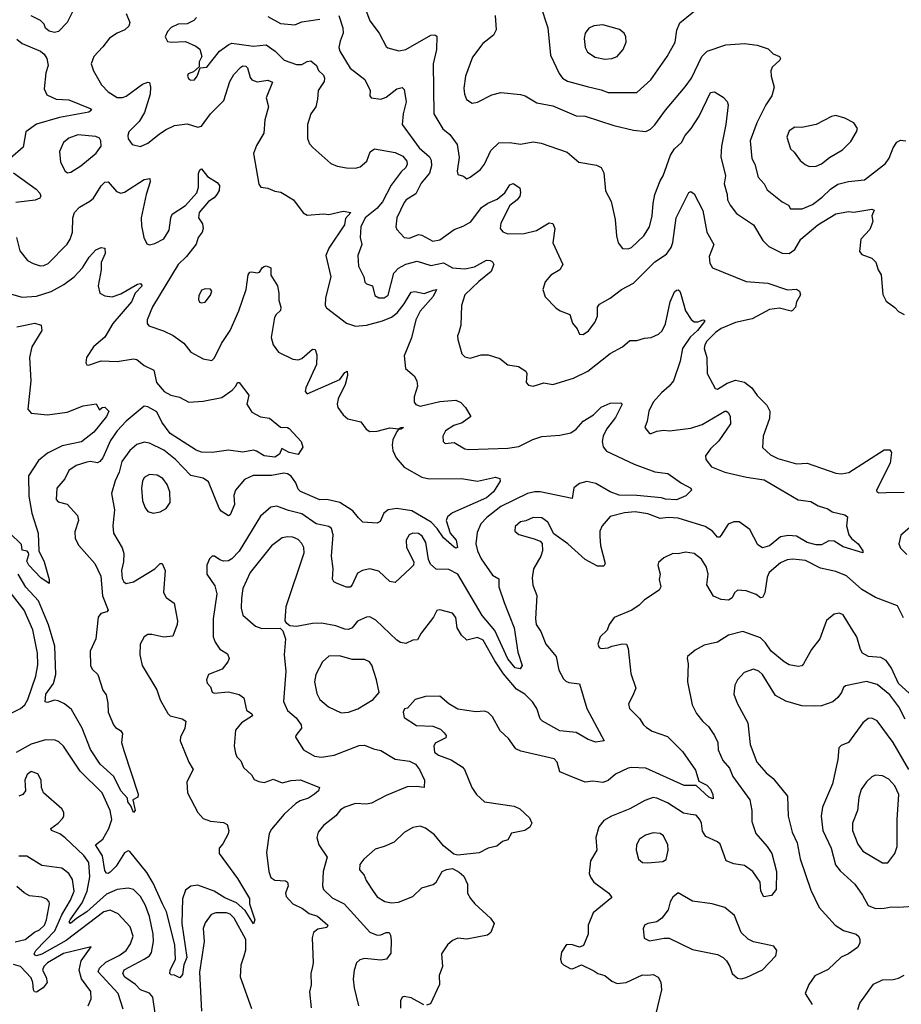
# Model space of a CAD drawing. Extents: x 1678431 to 1860718, y 384618 to 522882.
# Tile 234 of 256: x 1750861 to 1755780, y 476494 to 481991. Entities that reach past the tile are written whole.
import ezdxf

# ---------------------------------------------------------------- set-up
doc = ezdxf.new("R2010")
doc.units = 0

msp = doc.modelspace()

# ---------------------------------------------------------------- linework, layer by layer
at = {"layer": '0CON10XD'}
for points in [[(1751176.2, 482075), (1751125.5, 481974.5), (1751076.7, 481925), (1751055, 481919.2), (1751025, 481927.5), (1751005, 481944), (1750996.3, 481966.3), (1750976.2, 481986.2), (1750925, 482011.5)], [(1752789.8, 482049.8), (1752813.6, 481983.6), (1752865.7, 481915), (1752905, 481842), (1752915, 481834.3), (1752977, 481817), (1753015, 481824.4), (1753154, 481904), (1753176.6, 481906.6), (1753188.3, 481898.3), (1753185.4, 481825), (1753166.8, 481745), (1753171.1, 481465), (1753220.8, 481380.8), (1753260, 481350), (1753302.2, 481295), (1753312.1, 481222.1), (1753301.4, 481145), (1753306.2, 481126.2), (1753337.7, 481117.7), (1753355, 481103.3), (1753375, 481111.2), (1753432.5, 481155), (1753454.4, 481185), (1753489.6, 481260.4), (1753535, 481302.5), (1753595.6, 481305.6), (1753655, 481295.6), (1753725, 481309.5), (1753771.1, 481301.1), (1753915, 481250.6), (1753980, 481195), (1754079.1, 481179.1), (1754106, 481165), (1754120.8, 481135), (1754128.6, 481035), (1754160.6, 480975), (1754182.9, 480875), (1754190, 480785), (1754200, 480745), (1754224.3, 480714.3), (1754255, 480711.9), (1754275, 480719.2), (1754343.1, 480785), (1754374.4, 480835), (1754390.5, 480895), (1754394.4, 480965), (1754404.5, 481015), (1754435, 481092), (1754451.5, 481118.5), (1754491.1, 481235), (1754515, 481269.6), (1754554.2, 481305.8), (1754573.1, 481345), (1754606.9, 481383.1), (1754652, 481452), (1754716, 481585), (1754738.2, 481588.2), (1754785, 481558), (1754808.6, 481535), (1754813.1, 481515), (1754801.5, 481405), (1754776, 481285), (1754772.3, 481225), (1754799.4, 481119.4), (1754792.1, 481075), (1754808.2, 481015), (1754809.5, 480985), (1754824.7, 480954.7), (1754859.4, 480909.4), (1754955, 480845.8), (1755007.4, 480757.4), (1755040, 480725), (1755115, 480688.1), (1755155, 480685.8), (1755185, 480708), (1755218.9, 480765), (1755315, 480846.2), (1755415, 480907.5), (1755485, 480920.8)], [(1753764.3, 482075), (1753807.5, 481945), (1753822.1, 481792.1), (1753870, 481690), (1753888.6, 481665), (1753916.8, 481646.8), (1754027.3, 481617.3), (1754105, 481600), (1754145, 481584.6), (1754305, 481584.6)], [(1754305, 481584.6), (1754383.1, 481655), (1754472.9, 481785), (1754517.5, 481865), (1754527.3, 481932.7), (1754545, 481973.8), (1754682, 482085)], [(1751454.4, 482025), (1751475.4, 481975.4), (1751468.9, 481955), (1751446.6, 481933.4), (1751403.7, 481916.3), (1751361.4, 481888.6), (1751325, 481838.6), (1751274.3, 481785), (1751259.2, 481745), (1751273.1, 481705), (1751317.4, 481627.4), (1751355, 481587.5), (1751405, 481556.4), (1751435, 481556.8), (1751454.3, 481564.3), (1751545, 481630.9), (1751575, 481642.5), (1751585, 481640), (1751591.2, 481615), (1751588, 481575), (1751556.7, 481473.3), (1751526.6, 481423.4), (1751470, 481365), (1751463.3, 481345), (1751465.6, 481325), (1751488, 481295), (1751535, 481283.6), (1751575, 481301.8), (1751639.1, 481350.9), (1751675, 481376.4), (1751725, 481400.4), (1751795, 481410), (1751855, 481391.2), (1751875, 481396.2), (1751925.7, 481465), (1752000.2, 481539.8), (1752032.9, 481645), (1752055, 481685.5), (1752095, 481725.7), (1752105, 481732.5), (1752121.7, 481731.7), (1752131.9, 481721.9), (1752147.5, 481667.5), (1752156.7, 481655), (1752185, 481643.3), (1752245, 481653.3), (1752272, 481642), (1752235.7, 481555), (1752249.2, 481505), (1752228.8, 481431.2), (1752222.7, 481357.3), (1752181.9, 481288.1), (1752165.5, 481244.5), (1752195, 481073.3), (1752205.7, 481055.7), (1752245, 481050.6), (1752283.8, 481033.8), (1752318.3, 481028.3), (1752387.5, 480985), (1752442.9, 480912.9), (1752465, 480898.9), (1752555, 480906.7), (1752585, 480903.1), (1752665, 480921.2), (1752707.5, 480915), (1752678.6, 480881.4), (1752672.7, 480845), (1752585.5, 480715), (1752569.5, 480675), (1752597.3, 480555), (1752567.3, 480437.3), (1752564.6, 480394.6), (1752572.6, 480382.6), (1752685, 480296.7), (1752735, 480280.4), (1752795, 480286), (1752885, 480308.9), (1752935, 480329.7), (1752966.4, 480353.6), (1753006.4, 480403.6), (1753045, 480469.2), (1753065, 480473.8), (1753118.1, 480461.9), (1753169.1, 480480.9), (1753185.5, 480485), (1753168.5, 480445), (1753095, 480364.3), (1753071.1, 480315), (1753046.1, 480215), (1753005.8, 480115), (1753013.1, 480043.1), (1753061.7, 480001.7), (1753077.5, 479975), (1753080.5, 479945), (1753060.8, 479885), (1753061.4, 479855), (1753071.6, 479841.6), (1753095.9, 479834.1), (1753205, 479858.8), (1753295, 479866.2), (1753322.9, 479852.9), (1753347.5, 479825), (1753378.8, 479775), (1753329.6, 479740.4), (1753282.5, 479725), (1753235.8, 479695), (1753221.2, 479665), (1753224, 479635), (1753235, 479624), (1753285, 479630), (1753345, 479595.6), (1753365, 479592.1), (1753585, 479598.8), (1753645, 479608.4), (1753723.4, 479646.6), (1753773.8, 479663.8), (1753875, 479670.5), (1753935, 479684.5), (1753965.3, 479704.7), (1754005, 479749.4), (1754062.5, 479785), (1754105, 479828.5), (1754155, 479850), (1754215, 479852.5), (1754222.5, 479845), (1754185, 479770.8), (1754135.6, 479704.4), (1754117.2, 479665), (1754110.9, 479635), (1754115.4, 479605.4), (1754135, 479582.5), (1754289.5, 479509.5), (1754404.2, 479465.8), (1754476.7, 479456.7), (1754552.7, 479402.7), (1754606.2, 479375), (1754610, 479365), (1754577.5, 479332.5), (1754525, 479311.1), (1754465, 479313.3), (1754440.9, 479320.9), (1754305, 479334.4), (1754205, 479336.7), (1754155, 479355.7), (1754075, 479401.9), (1754025, 479412.2), (1753985, 479400.7), (1753953.2, 479376.8), (1753942.5, 479317.5), (1753765, 479354.8), (1753735.7, 479354.3), (1753695, 479344.8), (1753545, 479273.3), (1753467.6, 479212.4), (1753434.2, 479175.8), (1753412.6, 479127.4), (1753406, 479065), (1753415.3, 479025), (1753435, 478981.2), (1753499.2, 478889.2), (1753535, 478870), (1753534.7, 478824.7), (1753563.1, 478736.9), (1753620.2, 478595), (1753640.6, 478460.6), (1753663.8, 478385), (1753653.6, 478366.4), (1753625, 478372.2), (1753585, 478423.3), (1753511.2, 478581.2), (1753442, 478665), (1753305.2, 478895), (1753255, 478920.7), (1753185, 478922.5), (1753152, 478952), (1753142.3, 478977.7), (1753127.1, 479072.9), (1753107, 479107), (1753085, 479121.5), (1753055, 479124.4), (1753034, 479115), (1753016.7, 479085), (1753019.5, 479045), (1753059.4, 478965), (1753058.6, 478945), (1753041.2, 478928.8), (1752955, 478848.8), (1752925, 478854.3), (1752865, 478911.9), (1752815, 478924.4), (1752774.2, 478915.8), (1752745, 478901.2), (1752716.5, 478835), (1752705, 478823.1), (1752685, 478822.9), (1752632.9, 478842.9), (1752613.2, 478853.2), (1752606.8, 478866.8), (1752610.4, 478925), (1752600.8, 478995), (1752610.5, 479115), (1752600.3, 479150.3), (1752585, 479160.8), (1752515, 479175.6), (1752435, 479232), (1752360.8, 479250.8), (1752295, 479275.6), (1752261.4, 479268.6), (1752205, 479218.6), (1752085.6, 479024.4), (1752045, 478981.2), (1752025, 478970), (1751998.3, 478968.3), (1751976.7, 478975), (1751947.5, 478995), (1751935, 478996), (1751919.7, 478980.3), (1751904.2, 478945), (1751905.7, 478895.7), (1751950.2, 478830.2), (1751960.8, 478785), (1751940, 478645), (1751940, 478545), (1751950.4, 478515), (1751976.6, 478476.6), (1752020.9, 478450.9), (1752028.6, 478425), (1752022.5, 478405), (1751990.8, 478365), (1751914, 478335), (1751903.8, 478305), (1751905.9, 478285.9), (1751925.7, 478265.7), (1751935, 478236.7), (1751945, 478230.8), (1752025, 478238.5), (1752085, 478223.1), (1752111.1, 478205), (1752126.6, 478136.6), (1752156.2, 478115), (1752159.2, 478105), (1752098.6, 478065), (1752064.2, 478025), (1752057.5, 477935), (1752064.4, 477895), (1752073.1, 477875), (1752093.7, 477853.7), (1752108.6, 477815), (1752153.3, 477775), (1752169.5, 477749.5), (1752195, 477737.5), (1752225, 477732.9), (1752256.3, 477743.7), (1752275, 477751.4), (1752325, 477731.2), (1752375, 477743.9), (1752426.6, 477746.6), (1752534, 477704), (1752528.6, 477685), (1752505, 477666.7), (1752472.5, 477645), (1752425, 477629.6), (1752402.2, 477615), (1752336.9, 477555), (1752265, 477472), (1752253.4, 477446.6), (1752237.9, 477342.1), (1752250.8, 477235), (1752261.6, 477201.6), (1752285, 477186.2), (1752343.3, 477183.3), (1752355.8, 477175), (1752358.5, 477155), (1752343.5, 477115), (1752347.1, 477095), (1752385, 477054.6), (1752437.8, 477027.8), (1752475, 477000.4), (1752521.4, 476985), (1752579.4, 476935), (1752575, 476921.9), (1752525, 476913.3), (1752500, 476895), (1752492.9, 476865), (1752498.6, 476725), (1752494.4, 476705.6), (1752485.7, 476665), (1752487, 476603), (1752477.3, 476562.7), (1752487.8, 476475)], [(1751846.7, 482003.3), (1751833.1, 481986.9), (1751795, 481968.5), (1751744.5, 481965.5), (1751705, 481947.5), (1751685.8, 481925), (1751672.9, 481895), (1751685, 481870), (1751705, 481865.7), (1751785, 481868.6), (1751843.4, 481843.4), (1751865, 481826.7), (1751876.2, 481785), (1751862.5, 481755), (1751861.7, 481728.3), (1751830.7, 481699.3), (1751800.7, 481689.3), (1751796, 481675), (1751805, 481658.8), (1751815, 481652.5), (1751836.7, 481655), (1751851.2, 481675), (1751868.3, 481721.7), (1751905, 481726.2), (1751974.6, 481815.4), (1752027.3, 481852.7), (1752045, 481859.1), (1752165, 481843.5), (1752235, 481850.5), (1752286.9, 481815), (1752336.2, 481765), (1752405, 481740), (1752435, 481740), (1752465, 481758), (1752485, 481761.2), (1752516, 481736), (1752527.5, 481707.5), (1752555, 481682), (1752561.9, 481665), (1752560, 481645), (1752525.5, 481595), (1752523.1, 481546.9), (1752512.9, 481505), (1752484.4, 481465.6), (1752466.5, 481405), (1752466.7, 481326.7), (1752478.1, 481298.1), (1752496.5, 481276.5), (1752597.2, 481187.2), (1752632.9, 481172.9), (1752683.9, 481163.9), (1752735, 481161.5), (1752760.2, 481169.8), (1752798.3, 481201.7), (1752816.5, 481253.5), (1752840.5, 481269.5), (1752955, 481248.9), (1752998.2, 481228.2), (1753020.6, 481200.6), (1753022.8, 481185), (1753015.4, 481165), (1752988.3, 481141.7), (1752932.7, 481067.3), (1752885, 480973.9), (1752853.1, 480936.9), (1752789.2, 480885), (1752764.7, 480835), (1752759.6, 480775), (1752770, 480735), (1752747.5, 480675), (1752750.9, 480615), (1752780.6, 480555), (1752787.1, 480525), (1752795, 480515.8), (1752830, 480505), (1752841.7, 480451.7), (1752865, 480437.5), (1752895, 480438.9), (1752916.3, 480453.7), (1752948.7, 480575), (1752975, 480603.5), (1753015, 480625.8), (1753078, 480642), (1753155, 480618.9), (1753225, 480634.3), (1753275.4, 480605.4), (1753345, 480600.4), (1753398.7, 480611.3), (1753465, 480647.5), (1753485, 480647.1), (1753498.7, 480638.7), (1753506.9, 480625), (1753491.5, 480585), (1753421.7, 480528.3), (1753345, 480454.2), (1753325.7, 480395.7), (1753322.5, 480285), (1753311.2, 480245), (1753304.3, 480225), (1753305.8, 480205), (1753328, 480125), (1753345, 480109.2), (1753375, 480102), (1753435, 480120), (1753475, 480120), (1753539.1, 480099.1), (1753584.7, 480064.7), (1753644.4, 480054.4), (1753685, 480028.8), (1753690, 480015), (1753687.5, 479965), (1753699.7, 479949.7), (1753725, 479944.3), (1753785, 479962.9), (1753835, 479954.5), (1753950.3, 479989.7), (1754030.5, 480029.5), (1754155, 480126.9), (1754225, 480163.8), (1754265, 480200), (1754305, 480200), (1754347.3, 480212.7), (1754385, 480216), (1754425, 480234.4), (1754445, 480253.1), (1754465, 480292.5), (1754490, 480415), (1754515, 480470.8), (1754525, 480481.5), (1754535, 480482.2), (1754544.6, 480474.6), (1754548.9, 480458.9), (1754576.3, 480366.3), (1754607.6, 480317.6), (1754625, 480304.3), (1754645, 480304.2), (1754675, 480315.8), (1754682.5, 480312.5), (1754682, 480305), (1754643.6, 480255), (1754601.4, 480218.6), (1754559, 480155), (1754545.9, 480085), (1754507.9, 479975), (1754485.2, 479944.8), (1754441.5, 479908.5), (1754395.5, 479855), (1754370.5, 479805), (1754361.2, 479748.8), (1754348.8, 479715), (1754375, 479681.2), (1754385, 479680), (1754415, 479694), (1754455, 479699.2), (1754485.9, 479695.9), (1754605, 479710.8), (1754668.5, 479731.5), (1754794.3, 479805), (1754804.5, 479804.5), (1754815.4, 479795.4), (1754824.4, 479775), (1754827.1, 479735), (1754761, 479639), (1754715.4, 479595), (1754688.1, 479555), (1754689.4, 479535), (1754720, 479495), (1754795.4, 479465.4), (1754916.7, 479436.7), (1755015, 479422.7), (1755205, 479309.4), (1755275, 479300.8), (1755316.4, 479276.4), (1755369.2, 479259.2), (1755395, 479243.5), (1755465.7, 479225.7), (1755480, 479215), (1755474, 479165), (1755487.5, 479115), (1755502.5, 479095), (1755540, 479065), (1755566, 479025), (1755565.7, 479014.3), (1755455, 479048.5), (1755405, 479079.5), (1755375, 479080.5), (1755335, 479058.9), (1755305, 479058.1), (1755255, 479071.4), (1755195, 479107.7), (1755151.2, 479111.2), (1755105, 479102.8), (1755045, 479052.8), (1755005, 479042.2), (1754978.7, 479058.7), (1754933.8, 479143.8), (1754875, 479188.1), (1754845, 479188.1), (1754814.4, 479175), (1754775, 479112.5), (1754765, 479102), (1754755, 479101.4), (1754726.1, 479136.1), (1754685, 479161.3), (1754535, 479207.1), (1754478.1, 479211.9), (1754435, 479205.3), (1754365, 479232.8), (1754295, 479244.1), (1754235, 479237.5), (1754155, 479216.4), (1754110, 479165), (1754098.5, 479135), (1754097.1, 479105), (1754101.2, 479055), (1754127.1, 478955), (1754120, 478940), (1754085, 478940), (1754015, 478976.7), (1753919.2, 479065), (1753840.3, 479120.3), (1753807.1, 479185), (1753775, 479209.4), (1753725, 479211.4), (1753685, 479193.1), (1753655, 479188.1), (1753625, 479161.2), (1753622.9, 479135), (1753645, 479116), (1753732.1, 479092.1), (1753765, 479078.8), (1753775.8, 479065.8), (1753778.1, 479025), (1753768.1, 478995), (1753728.5, 478925), (1753720, 478875), (1753723.6, 478833.6), (1753745.6, 478775.6), (1753738.5, 478645), (1753742.7, 478615), (1753768.2, 478575), (1753796.5, 478505), (1753853.6, 478435), (1753869.3, 478359.3), (1753895, 478311.4), (1753907.5, 478297.5), (1753925, 478290), (1753985, 478283.3), (1754024.8, 478144.8), (1754081.7, 478041.7), (1754122.5, 477965), (1754075, 477956.7), (1754032.4, 477972.4), (1753965, 478011.8), (1753875, 478021.4), (1753776.9, 478075), (1753765, 478087.5), (1753745.3, 478145), (1753722.6, 478182.6), (1753678.5, 478225), (1753633.5, 478253.5), (1753559.3, 478339.3), (1753511, 478411), (1753446.9, 478526.9), (1753415, 478541.5), (1753355, 478527.1), (1753325, 478554.3), (1753301.8, 478595), (1753295, 478653.3), (1753275, 478678), (1753205, 478696.2), (1753188.3, 478691.7), (1753169.2, 478655), (1753100, 478565), (1753080.7, 478529.3), (1753055, 478526.7), (1753015, 478508.8), (1752985, 478513.8), (1752965, 478527.1), (1752847.8, 478637.8), (1752815, 478656.7), (1752795, 478655.6), (1752745, 478632.2), (1752715, 478595.6), (1752695, 478586.8), (1752675, 478588.2), (1752625, 478607.3), (1752545, 478621.2), (1752495, 478619.5), (1752405, 478604), (1752367.7, 478607.7), (1752350.5, 478620.5), (1752342, 478635), (1752348.1, 478715), (1752448, 479015), (1752445.3, 479045), (1752435, 479065.6), (1752415, 479087.9), (1752385, 479102.3), (1752355, 479104.6), (1752325, 479098.8), (1752265.8, 479054.2), (1752146.3, 478903.7), (1752105.5, 478815), (1752098.8, 478761.2), (1752096.9, 478705), (1752106.5, 478666.5), (1752176, 478605), (1752212.4, 478592.4), (1752313.8, 478593.8), (1752329.2, 478579.2), (1752344, 478535), (1752336.9, 478445), (1752346.4, 478353.6), (1752332.3, 478185), (1752355.4, 478135), (1752402.9, 478092.9), (1752430.5, 478055), (1752433.1, 478035), (1752401.2, 477995), (1752400, 477985), (1752444, 477914), (1752505, 477878.8), (1752545, 477873.3), (1752615, 477883.9), (1752755, 477939.1), (1752785, 477941.2), (1752835, 477920.5), (1752875, 477911.5), (1752955, 477862.7), (1753035, 477851.1)], [(1752245, 482008), (1752315, 481970), (1752395, 481961.5), (1752435, 481979.4), (1752535, 481994.5)], [(1752642.2, 482015), (1752663.8, 481945), (1752665.4, 481915), (1752648.6, 481871.4)], [(1753512.9, 482015), (1753519.2, 481935), (1753504, 481905), (1753445, 481858), (1753388, 481782), (1753347.3, 481675), (1753338.2, 481608.2), (1753342.2, 481575), (1753354.3, 481545), (1753385, 481525.6), (1753415, 481529.5), (1753495, 481570.8), (1753545, 481584.5), (1753655, 481573.6), (1753682, 481565), (1753746.6, 481526.6), (1753835, 481509.6), (1753965, 481454.5), (1754015, 481451.5), (1754175, 481400.4), (1754285, 481373.8), (1754355, 481367.5), (1754379.8, 481380.2), (1754405.3, 481404.7), (1754465, 481485.7), (1754574.7, 481615.3), (1754610, 481665), (1754667.1, 481785), (1754696.2, 481815), (1754800, 481850), (1754905, 481857.5), (1754975, 481848.6), (1755037.6, 481827.6), (1755065, 481799.6), (1755100, 481785), (1755105.8, 481775), (1755102, 481765), (1755060, 481725), (1755052.5, 481705), (1755052.9, 481675), (1755070.6, 481615), (1755056.7, 481565), (1755024.2, 481515.8), (1754974.5, 481415), (1754935.7, 481315), (1754946.7, 481215), (1754961.9, 481185), (1754981.9, 481111.9), (1755014.2, 481075), (1755031.9, 481041.9), (1755115, 480973.8), (1755150, 480955), (1755162.5, 480935), (1755226.7, 480935), (1755285, 480959.5), (1755339.2, 481000.8), (1755384.8, 481045.2), (1755425, 481072), (1755485, 481087.5), (1755575, 481096.7), (1755692.1, 481187.9), (1755713, 481217), (1755734.6, 481275), (1755755, 481306.5), (1755775, 481318.8), (1755805, 481315.4)], [(1754125, 481770.5), (1754165, 481774.3), (1754195, 481786), (1754228, 481825), (1754243.9, 481866.1), (1754242.5, 481895), (1754234.3, 481915), (1754207, 481937), (1754115, 481961.7), (1754065, 481956.9), (1754037.1, 481942.9), (1754015.5, 481915), (1754009.6, 481885), (1754016.5, 481835), (1754028.8, 481808.8), (1754070.9, 481780.9), (1754125, 481770.5)], [(1750845, 481882), (1750875, 481857.5), (1750976.2, 481815), (1750997.9, 481797.9), (1751011.4, 481775), (1751020, 481735), (1751006.7, 481695), (1750997.5, 481605), (1751011.9, 481571.9), (1751065, 481546.7), (1751135, 481543.8), (1751253.3, 481495), (1751262, 481485), (1751246.7, 481475), (1751082.5, 481445), (1750955, 481406.7), (1750895.7, 481365), (1750880.2, 481279.8), (1750808.1, 481215)], [(1752648.6, 481871.4), (1752641.8, 481835), (1752647.5, 481815), (1752705, 481721.1), (1752787.1, 481657.1), (1752815.8, 481595.8), (1752813.8, 481565), (1752822.5, 481555), (1752875, 481546.7), (1752905, 481558.5), (1752965, 481604.5), (1752995, 481611.4), (1753005, 481601.2), (1753017.9, 481532.1), (1752999.6, 481465), (1752995.6, 481405), (1753090, 481275), (1753148.1, 481225), (1753156.6, 481206.6), (1753158, 481175), (1753146.6, 481133.4), (1753101.1, 481078.9), (1753071.6, 481018.4), (1753016.9, 480985), (1753005, 480970.8), (1752965.4, 480884.6), (1752959.4, 480835), (1752965, 480818.8), (1753005, 480774.3), (1753035, 480771.8), (1753085, 480791.5), (1753105, 480787.5), (1753165, 480754.6), (1753205, 480762.7), (1753285, 480818.8), (1753335, 480838), (1753377.2, 480862.8), (1753437.1, 480942.9), (1753473.5, 480966.5), (1753525, 480988.5), (1753567.8, 481025), (1753595, 481068), (1753615, 481075.7), (1753651.3, 481051.3), (1753655.5, 481025.5), (1753651.1, 481005), (1753636.2, 480985), (1753595, 480953.5), (1753545.3, 480855), (1753542.5, 480825), (1753557, 480807), (1753585, 480795.3), (1753675, 480797.3), (1753745, 480813.3), (1753815, 480856.9), (1753835, 480853.8), (1753845.7, 480825), (1753835.5, 480745), (1753891.4, 480625), (1753874, 480595), (1753824, 480565), (1753791.9, 480528.1), (1753778.8, 480485), (1753792.7, 480442.7), (1753851.5, 480381.5), (1753875.5, 480365.5), (1753931.2, 480345), (1753945, 480297.5), (1753971.2, 480265), (1753984.4, 480234.4), (1754003.8, 480233.8), (1754035, 480254), (1754069.1, 480300.9), (1754084.5, 480335), (1754085.6, 480385), (1754095, 480402.5), (1754155, 480436.5), (1754218.6, 480485), (1754285, 480519.5), (1754405, 480638.6), (1754469.1, 480680.9), (1754495, 480719.2), (1754505, 480746.2), (1754523.4, 480885), (1754595, 481025.8), (1754605, 481032.5), (1754625, 481018), (1754672.3, 480925), (1754695.5, 480805), (1754734.4, 480735), (1754707.9, 480667.9), (1754711.7, 480631.7), (1754725.8, 480605.8), (1754915, 480529.1), (1755035, 480519.6), (1755145, 480481.8), (1755195.7, 480485.7), (1755212, 480475), (1755217.1, 480455), (1755194.5, 480415), (1755189.2, 480385), (1755173.6, 480366.4), (1755165, 480363.5), (1755100.3, 480380.3), (1755045, 480373.7), (1754948.6, 480321.4), (1754855, 480300.5), (1754775, 480267.3), (1754743.3, 480245), (1754695, 480195.7), (1754683.3, 480175), (1754680.5, 480155), (1754694.5, 480105), (1754695.7, 480015.7), (1754742, 479932), (1754755, 479928.8), (1754807.7, 479962.3), (1754855, 479978), (1754905, 479967.2), (1754945.4, 479935), (1754975, 479892.5), (1755029.1, 479839.1), (1755045.7, 479805), (1755044.3, 479765), (1755008.6, 479665), (1755005, 479602.5), (1755050.9, 479560.9), (1755091.2, 479541.2), (1755195, 479511.9), (1755255, 479515.7), (1755415, 479460), (1755445.5, 479455.5), (1755487.6, 479462.4), (1755685, 479588.6), (1755715, 479590), (1755726, 479575), (1755717.3, 479515), (1755642, 479365), (1755643.8, 479355), (1755655, 479349.2), (1755695, 479350.5), (1755795, 479352.7)], [(1755265, 481171.5), (1755305, 481172.5), (1755335, 481185.5), (1755379.2, 481220.8), (1755451.4, 481265), (1755498.9, 481311.1), (1755530.8, 481365), (1755535.8, 481384.2), (1755515.6, 481415.6), (1755465, 481441.9), (1755414.1, 481455.9), (1755390.5, 481449.5), (1755304.6, 481405.4), (1755225, 481389.6), (1755185, 481390.5), (1755155, 481370), (1755141.8, 481335), (1755160.7, 481270.7), (1755181.8, 481251.8), (1755215.6, 481205), (1755242.6, 481182.6), (1755265, 481171.5)], [(1751126.4, 481136.4), (1751145, 481140), (1751201.4, 481175), (1751287.8, 481245), (1751314.3, 481285), (1751314, 481315), (1751305, 481328.8), (1751285, 481338.1), (1751185, 481348.9), (1751135, 481329.4), (1751105.7, 481305), (1751083.3, 481255), (1751088.6, 481195), (1751114.3, 481144.3), (1751126.4, 481136.4)], [(1750825.7, 481135), (1750953.3, 481045), (1750972.8, 481022.8), (1750978.6, 481005), (1750972.5, 480995), (1750946.9, 480983.1), (1750839.3, 480970.7)], [(1750842.5, 480775), (1750861.2, 480701.2), (1750905, 480645.6), (1750935, 480628.9), (1750975, 480617.1), (1750995, 480617.7), (1751019.4, 480630.6), (1751125, 480737.8), (1751141.8, 480765), (1751155.3, 480804.7), (1751157.9, 480885), (1751166.1, 480913.9), (1751194.3, 480945), (1751252.7, 480977.3), (1751272.2, 480995), (1751315, 481064), (1751335, 481084.2), (1751355, 481086), (1751401.2, 481031.2), (1751425, 481022.2), (1751445, 481028.1), (1751555, 481098.9), (1751587.5, 481105), (1751589.4, 481085), (1751566.7, 481015), (1751538.2, 480885), (1751540.4, 480840.4), (1751553.1, 480775), (1751569.2, 480739.2), (1751584.2, 480734.2), (1751615, 480740.8), (1751665, 480766.9), (1751694.4, 480815), (1751703.3, 480885), (1751711.1, 480905), (1751785, 480952.6), (1751849.6, 481025), (1751858.1, 481055), (1751858.2, 481131.8), (1751865, 481153.3), (1751875, 481157.5), (1751908.6, 481115), (1751962.6, 481082.6), (1751975.6, 481065), (1751973.4, 481036.6), (1751960, 481015), (1751945, 480996.9), (1751915, 480976.7), (1751861.8, 480915), (1751858.8, 480885), (1751881.2, 480851.2), (1751883.8, 480825), (1751878.5, 480805), (1751856.1, 480775), (1751845, 480736.9), (1751790.6, 480669.4), (1751744.8, 480625), (1751602.3, 480387.7)], [(1755485, 480920.8), (1755515, 480916.9), (1755615, 480933.8), (1755628, 480928), (1755616, 480895), (1755620.6, 480865), (1755605, 480820), (1755553.6, 480766.4), (1755546.4, 480696.4), (1755560, 480680), (1755615, 480660), (1755637.4, 480637.4), (1755650, 480595), (1755667, 480567), (1755677, 480457), (1755695, 480420), (1755744.3, 480384.3), (1755765, 480362), (1755795.4, 480345.4)], [(1750815, 480459.4), (1750875, 480441.1), (1750955, 480447.3), (1751035.9, 480474.1), (1751107.3, 480512.7), (1751165, 480555.5), (1751210.5, 480605), (1751247.8, 480665), (1751285, 480706), (1751315, 480719.2), (1751335, 480716.2), (1751337.5, 480685), (1751315.5, 480635), (1751314.6, 480595), (1751299.2, 480505), (1751307.8, 480465), (1751335, 480448.7), (1751377.1, 480442.9), (1751425, 480460), (1751517.5, 480515), (1751535, 480518), (1751543.3, 480505), (1751505.6, 480464.4), (1751484.4, 480415), (1751380.4, 480295), (1751335, 480217.5), (1751287.5, 480177.5), (1751272.2, 480165), (1751234, 480105), (1751228.8, 480075), (1751235, 480063.3), (1751245, 480062), (1751315, 480086.5), (1751405, 480082.5), (1751495, 480097.1), (1751513.9, 480093.9), (1751555, 480059.5), (1751608.5, 480035), (1751624.8, 479965), (1751667.2, 479915), (1751704.4, 479895), (1751753.2, 479883.2), (1751804.8, 479854.8), (1751885, 479860.3), (1751988.9, 479881.1), (1752046.9, 479923.1), (1752066, 479945), (1752075, 479966.2), (1752086.1, 479966.1), (1752138.8, 479895), (1752127.5, 479845), (1752155, 479798.8), (1752205, 479774.2), (1752255, 479765.8), (1752315, 479716.2), (1752355, 479713.8), (1752365, 479708), (1752430.8, 479635), (1752440, 479605), (1752415, 479562.5), (1752365, 479574.3), (1752323, 479597), (1752311.2, 479565), (1752285, 479549.2), (1752225, 479555.6), (1752182.7, 479582.7), (1752165, 479587.3), (1752105.6, 479575.6), (1752025, 479588), (1751935, 479573.9), (1751875, 479575.5), (1751845, 479587.7), (1751701, 479681), (1751653.4, 479743.4), (1751625, 479802.3), (1751575, 479829.7), (1751555, 479832.3), (1751455, 479749.4), (1751405, 479695.4), (1751367.9, 479642.1), (1751324, 479545), (1751308.5, 479525), (1751295, 479517.7), (1751255, 479524.6), (1751235, 479521.2), (1751175, 479501.8), (1751135, 479474.2), (1751112.1, 479427.9), (1751067.5, 479375), (1751065, 479312.5), (1751075, 479300), (1751125, 479285.8), (1751182.6, 479222.6), (1751187.9, 479195), (1751168.9, 479131.1), (1751170.4, 479095), (1751190, 479055), (1751280.6, 478955), (1751312.9, 478885), (1751323.4, 478775), (1751354, 478695), (1751347.5, 478685), (1751314.2, 478675), (1751298.1, 478655), (1751285.5, 478535), (1751253.8, 478466.2), (1751255.6, 478385), (1751265, 478364.3), (1751297.1, 478335), (1751325, 478247.5), (1751342.4, 478222.4), (1751353.1, 478175), (1751354.4, 478125), (1751383.3, 478055), (1751395, 478040), (1751422.7, 478022.7), (1751434, 478005), (1751428.9, 477955), (1751441.2, 477911.2), (1751522.3, 477667.7), (1751519.2, 477650.8), (1751492.5, 477635), (1751505.7, 477575), (1751495, 477563.8), (1751481.2, 477601.2), (1751464.3, 477625), (1751462.5, 477645), (1751425, 477685.7), (1751386, 477766), (1751309.6, 477835), (1751255, 477915.6), (1751209.7, 478035), (1751149.3, 478139.3), (1751111.4, 478171.4), (1751075, 478188), (1751055, 478191.5), (1751015, 478178.9), (1751003.2, 478183.2), (1751006.5, 478225), (1751048.3, 478285), (1751061.9, 478335), (1751057.1, 478492.9), (1751021.6, 478611.6), (1750965, 478746.2), (1750895, 478822.3), (1750852.2, 478895)], [(1751602.3, 480387.7), (1751572.5, 480315), (1751571.9, 480295), (1751581.4, 480281.4), (1751663.4, 480253.4), (1751717.3, 480227.3), (1751775.8, 480185), (1751814.6, 480134.6), (1751885, 480098.1), (1751932.3, 480087.7), (1751947, 480103), (1751986.8, 480183.2), (1752035.3, 480255), (1752084.1, 480365), (1752124.7, 480485), (1752135, 480566.2), (1752145, 480581.2), (1752155, 480584), (1752185, 480577.5), (1752199.2, 480580.8), (1752215, 480607.5), (1752225, 480613.3), (1752235, 480616.7), (1752255, 480610), (1752262.5, 480605), (1752262.5, 480565), (1752299.2, 480505), (1752307.1, 480465), (1752306.7, 480425), (1752318.5, 480385), (1752315, 480368), (1752291.5, 480345), (1752282.6, 480327.4), (1752263.1, 480216.9), (1752275.8, 480175), (1752305, 480133.8), (1752385, 480095.7), (1752415, 480091.4), (1752435, 480098.6), (1752495, 480152), (1752508.8, 480148.8), (1752519.1, 480119.1), (1752517.6, 480065), (1752457.1, 479935), (1752454.3, 479914.3), (1752465, 479902), (1752647.4, 479982.6), (1752675, 480022), (1752687.7, 480027.7), (1752690, 480005), (1752676.9, 479955), (1752638.4, 479875), (1752632.3, 479845), (1752635.5, 479825), (1752664.7, 479784.7), (1752692.4, 479762.4), (1752765, 479745.7), (1752794, 479704), (1752815, 479691.9), (1752855, 479692.7), (1752925, 479711.4), (1752975, 479706.7), (1752987.5, 479715), (1753002.5, 479715), (1752990, 479705), (1752975, 479703.8), (1752965, 479692.5), (1752942.3, 479645), (1752938.7, 479615), (1752943.2, 479585), (1752960.8, 479545), (1753005, 479492.9), (1753105, 479436.2), (1753145, 479428), (1753325, 479429.4), (1753415, 479414.4), (1753515, 479437.5), (1753538.8, 479428.8), (1753540.8, 479415), (1753504.4, 479355), (1753465, 479321.9), (1753275, 479236.8), (1753247.1, 479215), (1753240.8, 479195), (1753262.7, 479125), (1753295.3, 479085), (1753303.8, 479045), (1753295, 479040), (1753285, 479046.5), (1753225, 479098.5), (1753190.1, 479150.1), (1753157.3, 479185), (1753048.7, 479248.7), (1752965, 479261.9), (1752916.2, 479253.8), (1752891.8, 479235), (1752871.2, 479188.8), (1752855, 479179.1), (1752775.6, 479185.6), (1752750.4, 479210.4), (1752719.3, 479249.3), (1752646.5, 479295), (1752575, 479312.5), (1752535, 479309.7), (1752427.5, 479357.5), (1752415, 479369.1), (1752400.8, 479405), (1752375, 479442.5), (1752355, 479456), (1752335, 479459.4), (1752265, 479445.2), (1752163.1, 479446.9), (1752115, 479424.5), (1752065.4, 479365), (1752054.7, 479335), (1752059.2, 479285), (1752035, 479226.7), (1752025, 479220.8), (1751985, 479247.5), (1751973.9, 479263.9), (1751915, 479410.6), (1751885, 479432.1), (1751815, 479446), (1751730, 479535), (1751665, 479588.2), (1751585, 479627.3), (1751555, 479632.7), (1751515, 479618.9), (1751474.5, 479585), (1751431.3, 479525), (1751415.9, 479465), (1751393.6, 479416.4), (1751372.1, 479345), (1751389.2, 479255), (1751381.2, 479165), (1751383.4, 479123.4), (1751431.5, 479041.5), (1751441.4, 479011.4), (1751440, 478965), (1751429.1, 478915), (1751431.9, 478871.9), (1751441.6, 478851.6), (1751455, 478843.3), (1751495, 478852.5), (1751615, 478924.3), (1751645, 478955.6), (1751656.2, 478955), (1751672.2, 478915), (1751662.2, 478792.2), (1751678, 478765), (1751723.3, 478733.3), (1751741.9, 478635), (1751740, 478615), (1751715, 478550), (1751665, 478542.9), (1751598.3, 478558.3), (1751575, 478558.1), (1751554.2, 478545), (1751532.5, 478505), (1751531.8, 478445), (1751543.8, 478385), (1751625, 478250), (1751645, 478193.8), (1751686.7, 478116.7), (1751700, 478105), (1751767, 478087), (1751786.7, 478075), (1751781.4, 478035), (1751758.1, 477985), (1751756.7, 477965), (1751804, 477845), (1751828.6, 477805), (1751793.6, 477735), (1751796.4, 477675), (1751855.4, 477565), (1751885, 477531.5), (1751925, 477515.4), (1751998.5, 477508.5), (1752018.3, 477498.3), (1752026.7, 477465), (1752024, 477445), (1751995, 477388.8), (1751974.5, 477365.5), (1751973.8, 477335), (1752075.8, 477195.8), (1752109.6, 477139.6), (1752143.3, 477085), (1752142.9, 477055), (1752172, 476965), (1752165, 476943.8), (1752117.8, 477017.8), (1752071.1, 477061.1), (1752005, 477087.7), (1751945.4, 477125.4), (1751855, 477159.7), (1751815, 477153.8), (1751785, 477131.9), (1751768.1, 477081.9), (1751765.9, 476945), (1751792.9, 476755), (1751776.1, 476715), (1751769.5, 476660.5), (1751755, 476641.2), (1751725, 476655.8), (1751705, 476657.5), (1751697.5, 476665), (1751701.1, 476685), (1751729.6, 476745), (1751725.7, 476825), (1751679.7, 477009.7), (1751658.3, 477055), (1751605, 477170.5), (1751569.9, 477229.9), (1751475, 477347.1), (1751465, 477351.1), (1751445, 477338.9), (1751398.8, 477265), (1751365, 477230.8), (1751355, 477224.2), (1751345, 477226), (1751335, 477240.8), (1751322.7, 477322.7), (1751284.3, 477385), (1751325.4, 477415), (1751357.2, 477475), (1751374.6, 477525), (1751364.6, 477575), (1751320.4, 477675), (1751198.1, 477795), (1751105.8, 477935), (1751078.9, 477958.9), (1751058.3, 477968.3), (1751005, 477971.1), (1750925, 477946.6), (1750841.1, 477898.9)], [(1751875, 480410), (1751895, 480413.8), (1751925, 480452.5), (1751932.5, 480475), (1751925, 480486.7), (1751895, 480487.5), (1751875, 480480), (1751860.5, 480449.5), (1751858.3, 480428.3), (1751864.3, 480414.3), (1751875, 480410)], [(1750844.3, 480275.7), (1750945, 480297.1), (1750980, 480285), (1750983.8, 480255), (1750928.8, 480165), (1750916.2, 480105), (1750922.5, 479975), (1750906.1, 479816.1), (1750924.2, 479794.2), (1751015.4, 479784.6), (1751125, 479800.6), (1751215, 479835.8), (1751286.7, 479846.7), (1751305, 479812.5), (1751320, 479825), (1751335, 479826.7), (1751357.5, 479805), (1751345.6, 479775), (1751275, 479687.8), (1751205, 479634.6), (1751098, 479612), (1751015, 479570.4), (1750965, 479530), (1750909.2, 479445), (1750910.9, 479330.9), (1750927.5, 479235), (1750964.2, 479125), (1750968, 479025), (1750998, 478965), (1751024.3, 478865.7), (1751025, 478843.3), (1750979.1, 478875), (1750912, 478945), (1750901.3, 478968.7), (1750912.5, 479005), (1750910, 479015), (1750903, 479023), (1750875, 479029.4), (1750870, 479060), (1750806, 479125)], [(1751605.8, 479235.8), (1751645, 479242.9), (1751678.7, 479261.3), (1751700, 479295), (1751698.5, 479355), (1751682.7, 479395), (1751658.5, 479428.5), (1751627.9, 479447.9), (1751585, 479452.2), (1751555, 479435.7), (1751546.4, 479415), (1751540.5, 479375), (1751545.6, 479305), (1751560, 479265), (1751575.6, 479245.6), (1751605.8, 479235.8)], [(1755827.5, 479155), (1755776.8, 479113.2), (1755766.9, 479065), (1755775, 479040.8), (1755810, 479005)], [(1755791.3, 478651.3), (1755759.2, 478719.2), (1755635, 478764.5), (1755559.8, 478809.8), (1755475, 478886.6), (1755415, 478910), (1755329.2, 478929.2), (1755245, 478972.3), (1755175, 478979.2), (1755143.3, 478975), (1755105, 478958.1), (1755042.5, 478905), (1755031.3, 478878.7), (1755019.1, 478790.9), (1755005.8, 478764.2), (1754995, 478764), (1754970.9, 478780.9), (1754915, 478801.9), (1754865, 478806.7), (1754848.9, 478791.1), (1754836, 478764), (1754815, 478750.5), (1754774.7, 478754.7), (1754732.7, 478772.7), (1754695.6, 478835), (1754701.5, 478895), (1754693.3, 478935), (1754665, 478979.2), (1754625, 479010.6), (1754575, 479018.6), (1754535, 479009.2), (1754505, 479010), (1754454.2, 478985.8), (1754425, 478960), (1754421.2, 478945), (1754433.8, 478895), (1754428, 478865), (1754437.5, 478825), (1754428, 478805), (1754347.6, 478752.4), (1754317.9, 478722.1), (1754276.4, 478693.6), (1754177.6, 478652.4), (1754150, 478615), (1754137.9, 478582.1), (1754100, 478545), (1754086.7, 478505), (1754093.3, 478485), (1754105, 478480), (1754145, 478484.3), (1754165, 478494.2), (1754225, 478507.1), (1754246.2, 478505), (1754255, 478480), (1754271.3, 478341.3), (1754298.3, 478258.3), (1754282, 478218), (1754258, 478172), (1754263.8, 478145), (1754319.3, 478089.3), (1754340.8, 478055), (1754358.9, 478038.9), (1754389.6, 478019.6), (1754475, 477988.5), (1754558.1, 477905), (1754631.1, 477801.1), (1754649.5, 477739.5), (1754695, 477716.9), (1754715, 477694), (1754728.5, 477665), (1754729.2, 477640.8), (1754705, 477651.1), (1754635.8, 477715.8), (1754569.2, 477715), (1754355, 477812.3), (1754275, 477815.9), (1754255, 477811.8), (1754185, 477779.2), (1754145, 477744), (1754115, 477732.5), (1754058.9, 477738.9), (1754015, 477733.1), (1753928.8, 477768.8), (1753875, 477791.2), (1753859.6, 477845), (1753842.5, 477865), (1753656.2, 477906.2), (1753629.7, 477919.7), (1753587.4, 477977.4), (1753540.7, 478020.7), (1753498.8, 478098.8), (1753475, 478122.5), (1753455, 478130), (1753405, 478126.2), (1753305, 478141.2), (1753255, 478171.2), (1753205, 478214), (1753125, 478212.5), (1753067.5, 478195), (1753025, 478147.5), (1753007, 478143), (1753000, 478125), (1753006.7, 478095), (1753075, 478051.2), (1753165, 478047.5), (1753209.2, 478029.2), (1753230, 478010), (1753240, 477995), (1753238.8, 477981.2), (1753178.3, 477951.7), (1753172, 477935), (1753175, 477902), (1753197.5, 477885), (1753268.4, 477858.4), (1753330.4, 477820.4), (1753342.7, 477805), (1753384.2, 477705), (1753410.3, 477665), (1753455, 477623.4), (1753619.5, 477599.5), (1753652, 477585), (1753706, 477535), (1753717.5, 477505), (1753706.4, 477483.6), (1753680, 477465), (1753605, 477448.8), (1753585, 477412.5), (1753555, 477402), (1753522.4, 477377.6), (1753473.9, 477366.1), (1753425, 477338.6), (1753305, 477326.2), (1753282.7, 477332.7), (1753225, 477378), (1753175, 477439.2), (1753125, 477477.5), (1753095, 477488.1), (1753055, 477480.6), (1753006.2, 477453.8), (1752950.3, 477399.7), (1752895, 477374.4), (1752845, 477360), (1752780, 477305), (1752758, 477275), (1752756.2, 477245), (1752782, 477215), (1752794.3, 477185), (1752833.1, 477125), (1752855, 477094), (1752898.3, 477068.3), (1752935, 477059.5), (1752975, 477063.5), (1753055, 477095.7), (1753105, 477144.3), (1753167.6, 477162.4), (1753184.3, 477175.7), (1753218.8, 477235), (1753243, 477247), (1753275, 477252), (1753312.3, 477232.3), (1753338.3, 477208.3), (1753360, 477165), (1753360, 477115), (1753375.8, 477085), (1753400, 477055), (1753488, 476975), (1753508.8, 476945), (1753488.8, 476895), (1753470.8, 476879.2), (1753355, 476858.1), (1753305, 476863.1), (1753275, 476850), (1753248.6, 476825), (1753214.2, 476775), (1753220, 476705), (1753202, 476655), (1753203.3, 476605), (1753153, 476497), (1753130.7, 476489.3)], [(1750765.3, 478094.7), (1750865.6, 478145), (1750888.5, 478165), (1750906.8, 478195), (1750950.3, 478325), (1750961.8, 478388.2), (1750960.8, 478455), (1750933.6, 478585), (1750884.8, 478694.8), (1750795, 478812.1)], [(1755885.7, 478175), (1755763.8, 478285), (1755725, 478371.1), (1755695, 478413.3), (1755665, 478430.5), (1755596.7, 478435), (1755564.3, 478455), (1755551.9, 478475), (1755531.5, 478545), (1755502.5, 478592.5), (1755455, 478668.6), (1755435, 478676.9), (1755405, 478672), (1755363.3, 478636.7), (1755325.7, 478535), (1755278, 478475), (1755235, 478393.8), (1755225, 478384.2), (1755205, 478379.2), (1755155, 478388.6), (1755126, 478405), (1755054.5, 478465), (1755022.3, 478512.3), (1754995, 478539.6), (1754895, 478574.6), (1754815, 478555.6), (1754754.4, 478515.6), (1754680.8, 478499.2), (1754629.5, 478470.5), (1754586.7, 478435), (1754584.2, 478425), (1754591.4, 478395), (1754587.5, 478295), (1754613.3, 478165), (1754637, 478117), (1754672.8, 478072.8), (1754704.4, 478045), (1754737.8, 477995), (1754755.3, 477955.3), (1754758.2, 477915), (1754784.2, 477854.2), (1754821.3, 477811.3), (1754840.7, 477765), (1754935, 477636), (1754945.4, 477575), (1754945.3, 477515), (1754968.3, 477448.3), (1755031.1, 477375), (1755056.9, 477335), (1755083.5, 477235), (1755081.4, 477135), (1755055, 477101.2), (1755013.6, 477093.6), (1754996.5, 477125), (1754991.8, 477175), (1754951.1, 477235), (1754905, 477268.2), (1754845, 477277.3), (1754802, 477295), (1754768.3, 477388.3), (1754755, 477400), (1754690, 477430), (1754670, 477460), (1754664.5, 477505), (1754655, 477525.8), (1754635, 477549.2), (1754605, 477554.2), (1754565, 477560), (1754475, 477617.9), (1754416, 477645), (1754395, 477648.5), (1754349.2, 477630.8), (1754265, 477584.6), (1754162.5, 477545), (1754120.5, 477519.5), (1754092.2, 477485), (1754074.5, 477425.5), (1754081.9, 477355), (1754045.7, 477295), (1754038.6, 477225), (1754045, 477203.3), (1754065, 477176), (1754148.8, 477115), (1754165, 477090), (1754060.8, 477005), (1754032.5, 476935), (1754032, 476885), (1754007.5, 476822.5), (1753985, 476813.3), (1753945.9, 476825.9), (1753911.4, 476828.6), (1753884.2, 476785), (1753878.8, 476745), (1753883.8, 476725), (1753895, 476713.3), (1753933, 476693), (1753945, 476692.5), (1753995, 476713.3), (1754065, 476680), (1754086.1, 476666.1), (1754125, 476654.2), (1754163.8, 476623.8), (1754195, 476610), (1754245, 476616), (1754335, 476658.9), (1754365, 476655.6), (1754395, 476660.8), (1754423.3, 476645), (1754438, 476618), (1754441.4, 476575), (1754407.8, 476435)], [(1752655, 478121.4), (1752695, 478124.4), (1752747.4, 478142.6), (1752833.3, 478195), (1752865.9, 478234.1), (1752852.2, 478305), (1752825, 478386.7), (1752812.5, 478405), (1752785, 478419.5), (1752715, 478418.8), (1752645, 478438.5), (1752585, 478436.9), (1752549.4, 478405), (1752513.8, 478335), (1752506.4, 478295), (1752518.6, 478228.6), (1752535.7, 478195), (1752584, 478155), (1752655, 478121.4)], [(1755397.5, 478182.5), (1755335, 478160.4), (1755295, 478158.5), (1755225, 478160.9), (1755135, 478185.5), (1755078.2, 478218.2), (1755005, 478335.6), (1754985, 478354.4), (1754955.7, 478364.3), (1754903.2, 478346.8), (1754865.8, 478305), (1754850.8, 478275), (1754846.2, 478225), (1754864, 478175), (1754924.4, 478065), (1754936.7, 477945), (1754973.3, 477845), (1755026, 477786), (1755065.6, 477755), (1755145.7, 477655.7), (1755148.5, 477545), (1755170.5, 477455), (1755198.2, 477395), (1755215, 477306.2), (1755275, 477131.2), (1755322.5, 477035), (1755410, 476935), (1755458, 476905), (1755528, 476885), (1755542.7, 476872.7), (1755548.9, 476855), (1755548.2, 476835), (1755535, 476811.8), (1755485, 476776.2), (1755443.6, 476756.4), (1755371.7, 476688.3), (1755297.3, 476652.7), (1755263.3, 476605), (1755243.3, 476555), (1755282.3, 476492.3)], [(1755801.1, 478085), (1755766.3, 478155), (1755715, 478220.9), (1755645, 478280), (1755585, 478296.9), (1755468.9, 478271.1), (1755456.7, 478263.3), (1755446.7, 478235), (1755425, 478206), (1755397.5, 478182.5)], [(1755821.3, 477805), (1755735, 477955.6), (1755645, 478075.7), (1755615, 478092), (1755595, 478090), (1755565, 478065.8), (1755485, 477955.8), (1755445, 477938.6), (1755430.8, 477925), (1755425, 477860), (1755396.5, 477725), (1755340.5, 477595), (1755332.7, 477545), (1755342.1, 477465), (1755389.1, 477365), (1755413.1, 477273.1), (1755439.4, 477239.4), (1755520.8, 477165), (1755563.9, 477103.9), (1755595.6, 477045.6), (1755635, 477028.6), (1755685, 477030), (1755725, 477038.6), (1755765, 477035.8), (1755874.4, 477044.4)], [(1753035, 477851.1), (1753068.8, 477835), (1753091.2, 477805), (1753120, 477745), (1753117.5, 477705), (1753075, 477710.6), (1753022.6, 477707.4), (1752905, 477660.4), (1752823.9, 477616.1), (1752795, 477611.5), (1752734.6, 477615.4), (1752675, 477594.4), (1752650.5, 477579.5), (1752624.6, 477545.4), (1752555, 477491.4), (1752526.9, 477455), (1752518.6, 477425), (1752530, 477385), (1752575.6, 477315), (1752553.5, 477235), (1752549.5, 477155), (1752555, 477134), (1752605, 477088.9), (1752670.6, 477055), (1752815, 476896.2), (1752855, 476878.9), (1752875, 476881.2), (1752905, 476895.6), (1752922.5, 476895), (1752930.3, 476880.3), (1752932.8, 476852.8), (1752931.5, 476778.5), (1752907.5, 476745), (1752875, 476739.7), (1752785, 476750.4), (1752757.8, 476742.2), (1752739.4, 476725), (1752727.1, 476685), (1752721.5, 476635), (1752726.7, 476585), (1752750.6, 476485)], [(1751615.6, 476444.4), (1751603.8, 476533.8), (1751585, 476556.7), (1751535, 476575.4), (1751507.1, 476605), (1751447.5, 476645), (1751436.2, 476665), (1751444.1, 476685.9), (1751555, 476745.4), (1751584.7, 476765.3), (1751596.9, 476783.1), (1751607.1, 476845), (1751605.3, 476884.7), (1751585.3, 476984.7), (1751562.6, 477045), (1751535, 477095.5), (1751495, 477134.4), (1751465, 477141.8), (1751405, 477135.3), (1751345, 477109.6), (1751235, 477009.2), (1751176.7, 476973.3), (1751143.3, 476945), (1751137.5, 476955), (1751141.6, 476965), (1751209.3, 477060.7), (1751237, 477125), (1751251.6, 477205), (1751245.8, 477285), (1751217.8, 477325), (1751115, 477423.8), (1751085, 477444.7), (1751038, 477465), (1751034.4, 477475), (1751074.5, 477505), (1751098.5, 477531.5), (1751106.4, 477545), (1751107.1, 477565), (1751095, 477585.5), (1750993.3, 477675), (1750981.4, 477705), (1750980.8, 477745), (1750960.9, 477780.9), (1750925, 477794.2), (1750902.7, 477777.3), (1750888.5, 477745), (1750892.5, 477685), (1750878.8, 477665), (1750855, 477655.6)], [(1755705, 477282.9), (1755743.6, 477335), (1755757.2, 477375), (1755757.4, 477525), (1755765.8, 477665.8), (1755743.6, 477713.6), (1755710.5, 477750.5), (1755675, 477768.9), (1755635, 477773.3), (1755615, 477763.3), (1755585, 477735.6), (1755556.4, 477693.6), (1755542.4, 477647.6), (1755534.6, 477575), (1755508.2, 477505), (1755508.5, 477465), (1755538, 477388), (1755565, 477348.9), (1755675, 477283.5), (1755705, 477282.9)], [(1754365, 477283.3), (1754449.4, 477290.6), (1754467.3, 477302.7), (1754479.1, 477355), (1754477.3, 477385), (1754453.8, 477433.8), (1754435, 477447.8), (1754395, 477451.1), (1754351.9, 477438.1), (1754319.2, 477415), (1754301.4, 477385), (1754300, 477355), (1754313.8, 477303.8), (1754335, 477285.7), (1754365, 477283.3)], [(1751437.2, 476467.2), (1751409.6, 476555), (1751299.3, 476675), (1751305.3, 476695), (1751340.8, 476729.2), (1751415, 476765.8), (1751455.2, 476794.8), (1751479, 476831), (1751493.3, 476875), (1751477.1, 476927.1), (1751409.8, 476999.8), (1751365, 477020.3), (1751330.8, 477009.2), (1751120, 476850), (1750985, 476774.4), (1750955, 476764.7), (1750947.5, 476767.5), (1750941.4, 476775), (1750950.3, 476795), (1751056.8, 476903.2), (1751096, 476994), (1751144.8, 477075), (1751164.7, 477125), (1751155, 477190), (1751134.4, 477225), (1751095, 477254.4), (1750985, 477268.1), (1750900.2, 477320.2), (1750855, 477321.6)], [(1750835, 476842.6), (1750890.5, 476855), (1750943.3, 476896.7), (1750970.8, 476909.2), (1750998.6, 476935), (1751010.5, 476965), (1751026.2, 477055), (1751025, 477066), (1751011.1, 477081.1), (1750985, 477091.5), (1750915, 477100), (1750885.9, 477115.9), (1750845, 477151.9)], [(1754885.8, 476635.8), (1754915, 476643.3), (1755004.5, 476685.5), (1755080, 476765), (1755086.1, 476793.9), (1755067.9, 476817.9), (1754955, 476841.9), (1754925, 476857.5), (1754885.5, 476895.5), (1754850, 476990), (1754795, 477034), (1754725, 477054.2), (1754615, 477069.2), (1754535, 477116.2), (1754505, 477091.2), (1754490, 477065), (1754478.3, 477021.7), (1754444.2, 476975), (1754416.6, 476953.4), (1754365, 476945.8), (1754346.7, 476935), (1754340, 476915), (1754345, 476863.3), (1754375, 476848), (1754456.6, 476863.4), (1754485, 476862.2), (1754615, 476799.6), (1754755, 476771.9), (1754786, 476755), (1754805, 476736), (1754824, 476705), (1754835.8, 476665.8), (1754865, 476638.8), (1754885.8, 476635.8)], [(1752155, 476468.1), (1752092.8, 476645), (1752096.7, 476715), (1752113.8, 476765), (1752121.6, 476798.4), (1752121.6, 476855), (1752058.2, 476975), (1752035, 476997.4), (1752015, 477003.6), (1751955, 477005.4), (1751929.2, 476995), (1751895, 476948), (1751883.9, 476916.1), (1751890, 476845), (1751863, 476673), (1751874.5, 476455)], [(1751243.3, 476485), (1751259.5, 476525), (1751257.1, 476565), (1751205.2, 476635.2), (1751193, 476685), (1751203.2, 476736.8), (1751260, 476815), (1751105, 476777.6), (1751015.9, 476725), (1750995.9, 476705), (1750987.5, 476685), (1751009.2, 476645), (1751014.1, 476615), (1750992.3, 476585), (1750955, 476561.8), (1750943.7, 476563.7), (1750936.9, 476575), (1750934, 476615), (1750925, 476642.3), (1750865, 476704.7), (1750826.7, 476716.7)], [(1755536.5, 476465), (1755549.1, 476500.9), (1755625, 476606.7), (1755675, 476630), (1755735, 476632.9), (1755765, 476640), (1755795, 476657.1)], [(1753115, 476491.2), (1753045, 476530), (1753005, 476538), (1752995, 476533.3), (1752985, 476512.5), (1752985, 476472.5)]]:
    msp.add_lwpolyline(points, dxfattribs=at)

doc.saveas('drawing.dxf')
